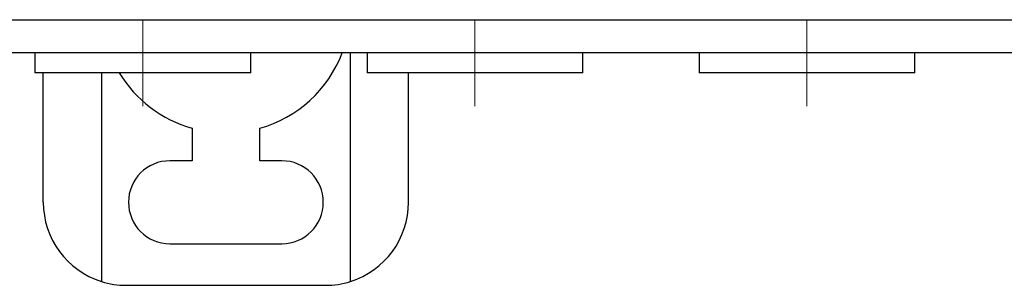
# Model space of a CAD drawing. Header units: millimetres. Extents: x 262469 to 275208, y -32539 to 9411.
# Tile 117 of 256: x 267948 to 268023, y -14138 to -14118. Entities that reach past the tile are written whole.
import ezdxf

# ---------------------------------------------------------------- set-up
doc = ezdxf.new("R2010")
doc.units = ezdxf.units.MM
doc.header["$LTSCALE"] = 100
doc.layers.add('$ IE_TELETECHNIKA', color=5, linetype='Continuous', lineweight=30)

msp = doc.modelspace()

# ---------------------------------------------------------------- linework, layer by layer
at = {"layer": '$ IE_TELETECHNIKA', "color": 7, "linetype": 'Continuous'}
for p, q in [((267937.165, -14118.187), (268184.087, -14118.187)), ((268186.607, -14120.707), (267934.646, -14120.707)), ((267949.134, -14120.707), (267949.134, -14122.219)), ((267965.511, -14122.219), (267965.511, -14120.707)), ((267973.07, -14138.054), (267973.07, -14120.707)), ((267974.33, -14120.707), (267974.33, -14122.219)), ((267990.707, -14122.219), (267990.707, -14120.707)), ((267999.526, -14120.707), (267999.526, -14122.219)), ((268015.903, -14122.219), (268015.903, -14120.707)), ((267965.511, -14122.219), (267949.134, -14122.219)), ((267949.764, -14132.045), (267949.764, -14122.219)), ((267954.173, -14122.219), (267954.173, -14138.054)), ((267990.707, -14122.219), (267974.33, -14122.219)), ((267977.479, -14132.045), (267977.479, -14122.219)), ((268015.903, -14122.219), (267999.526, -14122.219)), ((267961.058, -14126.426), (267961.058, -14128.896)), ((267966.185, -14128.896), (267966.185, -14126.426)), ((267961.058, -14128.896), (267959.38, -14128.896)), ((267967.862, -14128.896), (267966.185, -14128.896)), ((267959.38, -14135.195), (267967.862, -14135.195)), ((267956.063, -14138.344), (267971.18, -14138.344))]:
    msp.add_line(p, q, dxfattribs=at)
at = {"layer": '$ IE_TELETECHNIKA', "color": 7, "linetype": 'Continuous', "lineweight": 5, "ltscale": 20.32}
for p, q in [((267957.322, -14124.738), (267957.322, -14118.187)), ((267982.518, -14124.738), (267982.518, -14118.187)), ((268007.715, -14124.738), (268007.715, -14118.187))]:
    msp.add_line(p, q, dxfattribs=at)
at = {"layer": '$ IE_TELETECHNIKA', "color": 7, "linetype": 'Continuous'}
for centre, radius, start, end in [((267963.621, -14117.332), 9.449, 285.7444, 339.07304), ((267963.621, -14117.332), 9.449, 211.14312, 254.2556), ((267959.38, -14132.045), 3.15, 90, 270), ((267967.862, -14132.045), 3.15, 270, 90), ((267956.063, -14132.045), 6.299, 180, 252.5424), ((267971.18, -14132.045), 6.299, 287.4576, 0), ((267956.063, -14132.045), 6.299, 252.5424, 270), ((267971.18, -14132.045), 6.299, 270, 287.4576)]:
    msp.add_arc(centre, radius, start, end, dxfattribs=at)

doc.saveas('drawing.dxf')
